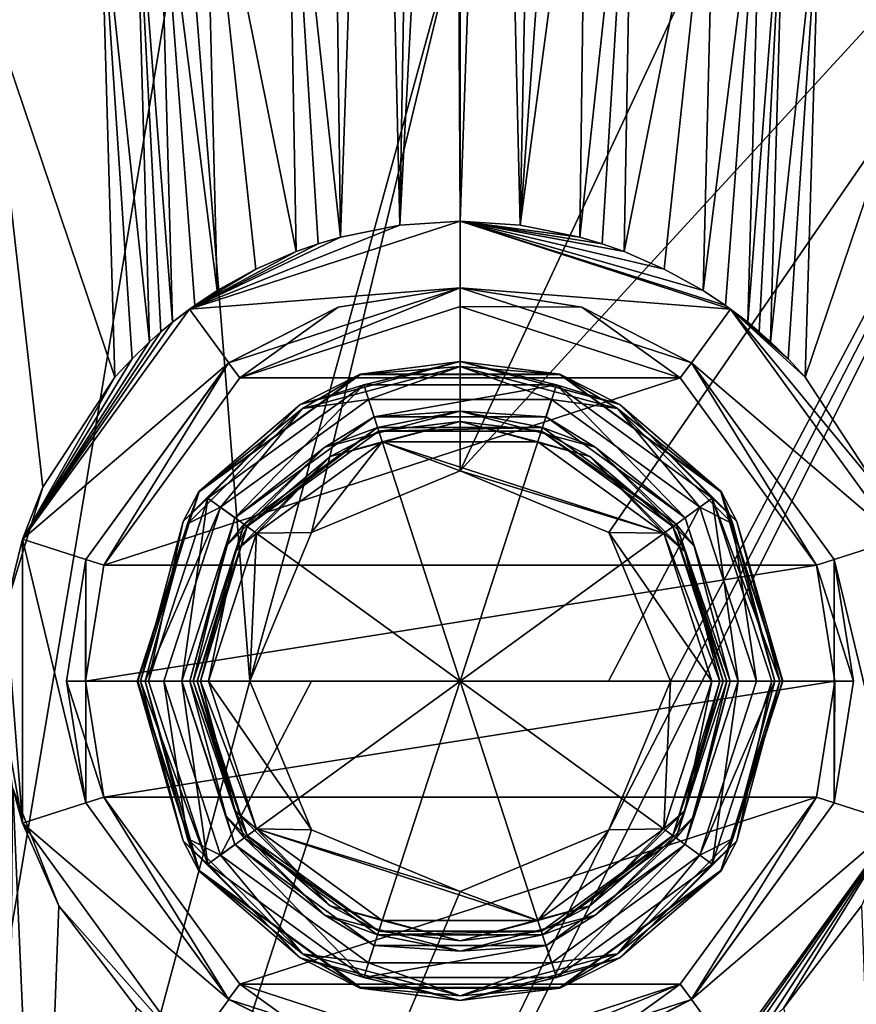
# Model space of a CAD drawing. Header units: metres. Extents: x -106 to 106, y -152 to 75.
# Tile 8 of 21: x -12 to 11, y -72 to -45. Entities that reach past the tile are written whole.
import ezdxf

# ---------------------------------------------------------------- set-up
doc = ezdxf.new("R2010")
doc.units = ezdxf.units.M
doc.layers.add('solid_20522313', color=7, linetype='CONTINUOUS')

msp = doc.modelspace()

# ---------------------------------------------------------------- linework, layer by layer
at = {"layer": 'solid_20522313'}
for points in [[(-1.137172, -23.570023, -17.686058), (-1.599995, -50.854939, -12.304246), (-2.235013, -23.802076, -17.561852)], [(-0.14514, -23.48963, -17.729095), (0, -50.75, -12.356394), (-1.599995, -50.854939, -12.304246)], [(-0.14514, -23.48963, -17.729095), (-1.599995, -50.854939, -12.304246), (-1.137172, -23.570023, -17.686058)], [(0.954248, -23.530975, -17.70191), (0, -50.75, -12.356394), (-0.14514, -23.48963, -17.729095)], [(0.954248, -23.530975, -17.70191), (1.599994, -50.854939, -12.304246), (0, -50.75, -12.356394)], [(2.151513, -23.714151, -17.586681), (1.599994, -50.854939, -12.304246), (0.954248, -23.530975, -17.70191)], [(-3.362048, -37.699509, -14.776857), (-2.235013, -23.802076, -17.561852), (-3.187825, -51.172054, -12.148439)], [(-2.235013, -23.802076, -17.561852), (-1.599995, -50.854939, -12.304246), (-3.187825, -51.172054, -12.148439)], [(2.151513, -23.714151, -17.586681), (3.549267, -24.091677, -17.345034), (1.599994, -50.854939, -12.304246)], [(3.363019, -37.624245, -14.791383), (1.599994, -50.854939, -12.304246), (3.549267, -24.091677, -17.345034)], [(-19.586565, -115.074173, 22.5), (-7.280723, -41.797455, 22.5), (-20.282812, -35.291965, 22.5)], [(19.586565, -115.074173, 22.5), (20.282812, -35.291965, 22.5), (-19.586565, -115.074173, 22.5)], [(3.959791, -66.959793, 22.5), (-19.586565, -115.074173, 22.5), (20.282812, -35.291965, 22.5)], [(0, -57.400002, 22.5), (20.282812, -35.291965, 22.5), (7.280723, -41.797455, 22.5)], [(3.959791, -59.040211, 22.5), (20.282812, -35.291965, 22.5), (0, -57.400002, 22.5)], [(5.599999, -63, 22.5), (20.282812, -35.291965, 22.5), (3.959791, -59.040211, 22.5)], [(3.959791, -66.959793, 22.5), (20.282812, -35.291965, 22.5), (5.599999, -63, 22.5)], [(-3.362048, -37.699509, -14.776857), (-3.187825, -51.172054, -12.148439), (-4.60245, -38.16251, -14.554481)], [(3.363019, -37.624245, -14.791383), (3.187825, -51.172054, -12.148439), (1.599994, -50.854939, -12.304246)], [(4.604435, -38.048325, -14.576163), (3.187825, -51.172054, -12.148439), (3.363019, -37.624245, -14.791383)], [(-4.60245, -38.16251, -14.554481), (-4.365478, -51.554253, -11.964478), (-6.795022, -39.44413, -13.914618)], [(-4.60245, -38.16251, -14.554481), (-3.187825, -51.172054, -12.148439), (-3.779159, -51.347511, -12.063447)], [(-4.60245, -38.16251, -14.554481), (-3.779159, -51.347511, -12.063447), (-4.365478, -51.554253, -11.964478)], [(4.604435, -38.048325, -14.576163), (3.779159, -51.347511, -12.063447), (3.187825, -51.172054, -12.148439)], [(4.604435, -38.048325, -14.576163), (4.365478, -51.554253, -11.964478), (3.779159, -51.347511, -12.063447)], [(6.798046, -39.313423, -13.937453), (4.365478, -51.554253, -11.964478), (4.604435, -38.048325, -14.576163)], [(6.798046, -39.313423, -13.937453), (5.436558, -52.022461, -11.751083), (4.365478, -51.554253, -11.964478)], [(6.798046, -39.313423, -13.937453), (6.468393, -52.597, -11.508396), (5.436558, -52.022461, -11.751083)], [(8.02319, -40.248985, -13.424021), (6.468393, -52.597, -11.508396), (6.798046, -39.313423, -13.937453)], [(-6.795022, -39.44413, -13.914618), (-6.468394, -52.597, -11.508396), (-8.022047, -40.295948, -13.416448)], [(-6.795022, -39.44413, -13.914618), (-4.365478, -51.554253, -11.964478), (-5.436559, -52.022461, -11.751083)], [(-6.795022, -39.44413, -13.914618), (-5.436559, -52.022461, -11.751083), (-6.468394, -52.597, -11.508396)], [(-8.022047, -40.295948, -13.416448), (-7.660461, -53.44072, -11.145299), (-8.639063, -40.809261, -13.108686)], [(-8.022047, -40.295948, -13.416448), (-6.468394, -52.597, -11.508396), (-7.065801, -52.993153, -11.341543)], [(-8.022047, -40.295948, -13.416448), (-7.065801, -52.993153, -11.341543), (-7.660461, -53.44072, -11.145299)], [(8.02319, -40.248985, -13.424021), (7.065799, -52.993153, -11.341543), (6.468393, -52.597, -11.508396)], [(8.02319, -40.248985, -13.424021), (7.66046, -53.44072, -11.145299), (7.065799, -52.993153, -11.341543)], [(8.639346, -40.797863, -13.110454), (7.66046, -53.44072, -11.145299), (8.02319, -40.248985, -13.424021)], [(-8.639063, -40.809261, -13.108686), (-8.264857, -53.958172, -10.918564), (-9.576756, -41.728306, -12.560775)], [(-8.639063, -40.809261, -13.108686), (-7.660461, -53.44072, -11.145299), (-7.965183, -53.6931, -11.033979)], [(-8.639063, -40.809261, -13.108686), (-7.965183, -53.6931, -11.033979), (-8.264857, -53.958172, -10.918564)], [(8.639346, -40.797863, -13.110454), (7.965182, -53.6931, -11.033979), (7.66046, -53.44072, -11.145299)], [(8.639346, -40.797863, -13.110454), (8.264856, -53.958172, -10.918564), (7.965182, -53.6931, -11.033979)], [(9.576758, -41.728325, -12.560772), (8.264856, -53.958172, -10.918564), (8.639346, -40.797863, -13.110454)], [(-5.599999, -63, 22.5), (-7.280723, -41.797455, 22.5), (-19.586565, -115.074173, 22.5)], [(-9.576756, -41.728306, -12.560775), (-9.189302, -54.899429, -10.506065), (-12.580388, -44.876888, -10.235598)], [(-9.576756, -41.728306, -12.560775), (-8.264857, -53.958172, -10.918564), (-8.734649, -54.411144, -10.721094)], [(-9.576756, -41.728306, -12.560775), (-8.734649, -54.411144, -10.721094), (-9.189302, -54.899429, -10.506065)], [(-5.599999, -63, 22.5), (0, -42.646362, 22.5), (-7.280723, -41.797455, 22.5)], [(0, -57.400002, 22.5), (7.280723, -41.797455, 22.5), (0, -42.646362, 22.5)], [(9.576758, -41.728325, -12.560772), (8.734647, -54.411144, -10.721094), (8.264856, -53.958172, -10.918564)], [(9.576758, -41.728325, -12.560772), (9.189301, -54.899429, -10.506065), (8.734647, -54.411144, -10.721094)], [(9.576758, -41.728325, -12.560772), (12.580386, -44.877033, -10.235581), (9.189301, -54.899429, -10.506065)], [(-3.959791, -59.040211, 22.5), (0, -42.646362, 22.5), (-5.599999, -63, 22.5)], [(0, -57.400002, 22.5), (0, -42.646362, 22.5), (-3.959791, -59.040211, 22.5)], [(-12.580388, -44.876888, -10.235598), (-9.189302, -54.899429, -10.506065), (-11.105997, -57.830925, -9.262836)], [(-12.580388, -44.876888, -10.235598), (-11.105997, -57.830925, -9.262836), (-12.090127, -61.027351, -8.225108)], [(12.580386, -44.877033, -10.235581), (11.10591, -57.830738, -9.262907), (9.189301, -54.899429, -10.506065)], [(0, -50.75, -12.356394), (0, -50.75, -7.1), (-7.200164, -53.089405, -7.1)], [(0, -52.522499, -7.1), (-7.200164, -53.089405, -7.1), (0, -50.75, -7.1)], [(-1.599995, -50.854939, -12.304246), (0, -50.75, -12.356394), (-7.200164, -53.089405, -7.1)], [(-3.187825, -51.172054, -12.148439), (-1.599995, -50.854939, -12.304246), (-7.200164, -53.089405, -7.1)], [(1.599994, -50.854939, -12.304246), (0, -50.75, -7.1), (0, -50.75, -12.356394)], [(7.065799, -52.993153, -11.341543), (7.200164, -53.089405, -7.1), (0, -50.75, -7.1)], [(0, -52.522499, -7.1), (0, -50.75, -7.1), (7.200164, -53.089405, -7.1)], [(6.468393, -52.597, -11.508396), (7.065799, -52.993153, -11.341543), (0, -50.75, -7.1)], [(5.436558, -52.022461, -11.751083), (6.468393, -52.597, -11.508396), (0, -50.75, -7.1)], [(4.365478, -51.554253, -11.964478), (5.436558, -52.022461, -11.751083), (0, -50.75, -7.1)], [(3.779159, -51.347511, -12.063447), (4.365478, -51.554253, -11.964478), (0, -50.75, -7.1)], [(3.187825, -51.172054, -12.148439), (3.779159, -51.347511, -12.063447), (0, -50.75, -7.1)], [(1.599994, -50.854939, -12.304246), (3.187825, -51.172054, -12.148439), (0, -50.75, -7.1)], [(-3.779159, -51.347511, -12.063447), (-3.187825, -51.172054, -12.148439), (-7.200164, -53.089405, -7.1)], [(-4.365478, -51.554253, -11.964478), (-3.779159, -51.347511, -12.063447), (-7.200164, -53.089405, -7.1)], [(-5.436559, -52.022461, -11.751083), (-4.365478, -51.554253, -11.964478), (-7.200164, -53.089405, -7.1)], [(-6.468394, -52.597, -11.508396), (-5.436559, -52.022461, -11.751083), (-7.200164, -53.089405, -7.1)], [(0, -52.522499, -7.1), (-6.15852, -54.523525, -7.1), (-7.200164, -53.089405, -7.1)], [(-7.065801, -52.993153, -11.341543), (-6.468394, -52.597, -11.508396), (-7.200164, -53.089405, -7.1)], [(-3.242857, -53.036972, -28.6), (-6.15852, -54.523525, -7.1), (0, -52.522499, -7.1)], [(-5.860563, -54.925083, -29.1), (-3.242857, -53.036972, -28.6), (0, -52.522499, -28.6)], [(0, -53.022499, -29.1), (-5.860563, -54.925083, -29.1), (0, -52.522499, -28.6)], [(0, -52.522499, -28.6), (-3.242857, -53.036972, -28.6), (0, -52.522499, -7.1)], [(6.15852, -54.523525, -7.1), (0, -52.522499, -7.1), (7.200164, -53.089405, -7.1)], [(0, -52.522499, -28.6), (0, -52.522499, -7.1), (6.15852, -54.523525, -7.1)], [(3.242858, -53.036972, -28.6), (0, -52.522499, -28.6), (6.15852, -54.523525, -7.1)], [(0, -53.022499, -29.1), (0, -52.522499, -28.6), (3.242858, -53.036972, -28.6)], [(-7.660461, -53.44072, -11.145299), (-7.200164, -53.089405, -7.1), (-11.650428, -59.214512, -7.1)], [(-6.15852, -54.523525, -7.1), (-11.650428, -59.214512, -7.1), (-7.200164, -53.089405, -7.1)], [(-7.660461, -53.44072, -11.145299), (-7.065801, -52.993153, -11.341543), (-7.200164, -53.089405, -7.1)], [(-3.242857, -53.036972, -28.6), (-6.161797, -54.525906, -28.6), (-6.15852, -54.523525, -7.1)], [(-5.860563, -54.925083, -29.1), (-6.161797, -54.525906, -28.6), (-3.242857, -53.036972, -28.6)], [(5.86124, -54.925571, -29.1), (-5.860563, -54.925083, -29.1), (0, -53.022499, -29.1)], [(5.86124, -54.925571, -29.1), (0, -53.022499, -29.1), (3.242858, -53.036972, -28.6)], [(6.161797, -54.525906, -28.6), (3.242858, -53.036972, -28.6), (6.15852, -54.523525, -7.1)], [(5.86124, -54.925571, -29.1), (3.242858, -53.036972, -28.6), (6.161797, -54.525906, -28.6)], [(6.15852, -54.523525, -7.1), (7.200164, -53.089405, -7.1), (11.650428, -59.214512, -7.1)], [(7.065799, -52.993153, -11.341543), (7.66046, -53.44072, -11.145299), (7.200164, -53.089405, -7.1)], [(11.10591, -57.830738, -9.262907), (11.650428, -59.214512, -7.1), (7.200164, -53.089405, -7.1)], [(9.189301, -54.899429, -10.506065), (11.10591, -57.830738, -9.262907), (7.200164, -53.089405, -7.1)], [(8.734647, -54.411144, -10.721094), (9.189301, -54.899429, -10.506065), (7.200164, -53.089405, -7.1)], [(8.264856, -53.958172, -10.918564), (8.734647, -54.411144, -10.721094), (7.200164, -53.089405, -7.1)], [(7.965182, -53.6931, -11.033979), (8.264856, -53.958172, -10.918564), (7.200164, -53.089405, -7.1)], [(7.66046, -53.44072, -11.145299), (7.965182, -53.6931, -11.033979), (7.200164, -53.089405, -7.1)], [(-7.965183, -53.6931, -11.033979), (-7.660461, -53.44072, -11.145299), (-11.650428, -59.214512, -7.1)], [(-8.264857, -53.958172, -10.918564), (-7.965183, -53.6931, -11.033979), (-11.650428, -59.214512, -7.1)], [(-8.734649, -54.411144, -10.721094), (-8.264857, -53.958172, -10.918564), (-11.650428, -59.214512, -7.1)], [(-9.189302, -54.899429, -10.506065), (-8.734649, -54.411144, -10.721094), (-11.650428, -59.214512, -7.1)], [(-6.15852, -54.523525, -7.1), (-9.964694, -59.762276, -7.1), (-11.650428, -59.214512, -7.1)], [(-9.963021, -59.75713, -28.6), (-9.964694, -59.762276, -7.1), (-6.15852, -54.523525, -7.1)], [(-6.161797, -54.525906, -28.6), (-9.963021, -59.75713, -28.6), (-6.15852, -54.523525, -7.1)], [(-9.487054, -59.91029, -29.1), (-9.963021, -59.75713, -28.6), (-6.161797, -54.525906, -28.6)], [(-5.860563, -54.925083, -29.1), (-9.487054, -59.91029, -29.1), (-6.161797, -54.525906, -28.6)], [(0, -54.489574, 49.488796), (-2.564984, -55.109047, 49.400002), (-4.255213, -55.629753, 49.488796)], [(0, -54.489574, 49.488796), (-4.255213, -55.629753, 49.488796), (-2.65673, -54.823425, 49.702618)], [(0, -54.489574, 49.488796), (-2.65673, -54.823425, 49.702618), (2.65673, -54.823425, 49.702618)], [(0, -54.489574, 49.488796), (2.564984, -55.109047, 49.400002), (-2.564984, -55.109047, 49.400002)], [(4.255213, -55.629753, 49.488796), (2.564984, -55.109047, 49.400002), (0, -54.489574, 49.488796)], [(4.255213, -55.629753, 49.488796), (0, -54.489574, 49.488796), (2.65673, -54.823425, 49.702618)], [(9.487367, -59.911251, -29.1), (5.86124, -54.925571, -29.1), (6.161797, -54.525906, -28.6)], [(9.964695, -59.762276, -7.1), (6.15852, -54.523525, -7.1), (11.650428, -59.214512, -7.1)], [(6.161797, -54.525906, -28.6), (6.15852, -54.523525, -7.1), (9.964695, -59.762276, -7.1)], [(9.963022, -59.75713, -28.6), (6.161797, -54.525906, -28.6), (9.964695, -59.762276, -7.1)], [(9.487367, -59.911251, -29.1), (6.161797, -54.525906, -28.6), (9.963022, -59.75713, -28.6)], [(0, -54.616364, 51.735332), (-2.652658, -54.835957, 51.212509), (-4.191818, -55.739559, 51.735332)], [(0, -54.616364, 51.735332), (-4.191818, -55.739559, 51.735332), (-2.43796, -55.496731, 51.998581)], [(0, -54.616364, 51.735332), (2.652658, -54.835957, 51.212509), (-2.652658, -54.835957, 51.212509)], [(0, -54.616364, 51.735332), (-2.43796, -55.496731, 51.998581), (2.43796, -55.496731, 51.998581)], [(4.191818, -55.739559, 51.735332), (2.652658, -54.835957, 51.212509), (0, -54.616364, 51.735332)], [(4.191818, -55.739559, 51.735332), (0, -54.616364, 51.735332), (2.43796, -55.496731, 51.998581)], [(-11.105997, -57.830925, -9.262836), (-9.189302, -54.899429, -10.506065), (-11.650428, -59.214512, -7.1)], [(5.86124, -54.925571, -29.1), (-9.487054, -59.91029, -29.1), (-5.860563, -54.925083, -29.1)], [(9.487367, -59.911251, -29.1), (-9.487054, -59.91029, -29.1), (5.86124, -54.925571, -29.1)], [(-2.65673, -54.823425, 49.702618), (-6.95541, -57.946598, 49.702618), (-2.652658, -54.835957, 51.212509)], [(-4.255213, -55.629753, 49.488796), (-6.95541, -57.946598, 49.702618), (-2.65673, -54.823425, 49.702618)], [(-6.95541, -57.946598, 49.702618), (-6.944749, -57.954346, 51.212509), (-2.652658, -54.835957, 51.212509)], [(-4.191818, -55.739559, 51.735332), (-2.652658, -54.835957, 51.212509), (-6.944749, -57.954346, 51.212509)], [(-2.65673, -54.823425, 49.702618), (-2.652658, -54.835957, 51.212509), (2.652658, -54.835957, 51.212509)], [(2.65673, -54.823425, 49.702618), (-2.65673, -54.823425, 49.702618), (2.652658, -54.835957, 51.212509)], [(2.65673, -54.823425, 49.702618), (2.652658, -54.835957, 51.212509), (6.944749, -57.954346, 51.212509)], [(4.191818, -55.739559, 51.735332), (6.944749, -57.954346, 51.212509), (2.652658, -54.835957, 51.212509)], [(6.95541, -57.946598, 49.702618), (2.65673, -54.823425, 49.702618), (6.944749, -57.954346, 51.212509)], [(4.255213, -55.629753, 49.488796), (2.65673, -54.823425, 49.702618), (6.95541, -57.946598, 49.702618)], [(-5.993432, -58.648609, 49.400002), (-6.714311, -58.125141, 49.400002), (-2.564984, -55.109047, 49.400002)], [(-4.255213, -55.629753, 49.488796), (-2.564984, -55.109047, 49.400002), (-6.714311, -58.125141, 49.400002)], [(-2.289448, -55.956257, 49.400002), (-5.993432, -58.648609, 49.400002), (-2.564984, -55.109047, 49.400002)], [(-2.289448, -55.956257, 49.400002), (-2.564984, -55.109047, 49.400002), (2.564984, -55.109047, 49.400002)], [(2.289448, -55.956257, 49.400002), (-2.289448, -55.956257, 49.400002), (2.564984, -55.109047, 49.400002)], [(5.993432, -58.648609, 49.400002), (2.289448, -55.956257, 49.400002), (2.564984, -55.109047, 49.400002)], [(5.993432, -58.648609, 49.400002), (2.564984, -55.109047, 49.400002), (6.714311, -58.125141, 49.400002)], [(4.255213, -55.629753, 49.488796), (6.714311, -58.125141, 49.400002), (2.564984, -55.109047, 49.400002)], [(-2.43796, -55.496731, 51.998581), (-6.382663, -58.362724, 51.998581), (0, -63, 52.519531)], [(-4.191818, -55.739559, 51.735332), (-6.382663, -58.362724, 51.998581), (-2.43796, -55.496731, 51.998581)], [(2.43796, -55.496731, 51.998581), (-2.43796, -55.496731, 51.998581), (0, -63, 52.519531)], [(6.382663, -58.362724, 51.998581), (2.43796, -55.496731, 51.998581), (0, -63, 52.519531)], [(4.191818, -55.739559, 51.735332), (2.43796, -55.496731, 51.998581), (6.382663, -58.362724, 51.998581)], [(-4.255213, -55.629753, 49.488796), (-6.714311, -58.125141, 49.400002), (-7.370245, -58.744785, 49.488796)], [(-4.255213, -55.629753, 49.488796), (-7.370245, -58.744785, 49.488796), (-6.95541, -57.946598, 49.702618)], [(-4.191818, -55.739559, 51.735332), (-6.944749, -57.954346, 51.212509), (-7.260441, -58.808182, 51.735332)], [(-4.191818, -55.739559, 51.735332), (-7.260441, -58.808182, 51.735332), (-6.382663, -58.362724, 51.998581)], [(0, -55.804726, 49.313057), (-3.597637, -56.768711, 49.313057), (-2.289448, -55.956257, 49.400002)], [(0, -55.804726, 49.313057), (-2.196026, -56.241325, 49.102619), (-3.597637, -56.768711, 49.313057)], [(0, -55.804726, 49.313057), (-2.289448, -55.956257, 49.400002), (2.289448, -55.956257, 49.400002)], [(0, -55.804726, 49.313057), (2.196026, -56.241325, 49.102619), (-2.196026, -56.241325, 49.102619)], [(3.597637, -56.768711, 49.313057), (0, -55.804726, 49.313057), (2.289448, -55.956257, 49.400002)], [(3.597637, -56.768711, 49.313057), (2.196026, -56.241325, 49.102619), (0, -55.804726, 49.313057)], [(7.260441, -58.808182, 51.735332), (6.944749, -57.954346, 51.212509), (4.191818, -55.739559, 51.735332)], [(7.260441, -58.808182, 51.735332), (4.191818, -55.739559, 51.735332), (6.382663, -58.362724, 51.998581)], [(7.370245, -58.744785, 49.488796), (6.714311, -58.125141, 49.400002), (4.255213, -55.629753, 49.488796)], [(7.370245, -58.744785, 49.488796), (4.255213, -55.629753, 49.488796), (6.95541, -57.946598, 49.702618)], [(-3.597637, -56.768711, 49.313057), (-5.993432, -58.648609, 49.400002), (-2.289448, -55.956257, 49.400002)], [(0, -56.086189, 36.986946), (-2.072075, -56.625729, 36.900002), (-3.456906, -57.012463, 36.986946)], [(0, -56.086189, 36.986946), (-3.456906, -57.012463, 36.986946), (-2.163921, -56.340137, 37.197384)], [(0, -56.086189, 36.986946), (-2.163921, -56.340137, 37.197384), (2.163921, -56.340137, 37.197384)], [(0, -56.086189, 36.986946), (2.072075, -56.625729, 36.900002), (-2.072075, -56.625729, 36.900002)], [(3.456906, -57.012463, 36.986946), (2.072075, -56.625729, 36.900002), (0, -56.086189, 36.986946)], [(3.456906, -57.012463, 36.986946), (0, -56.086189, 36.986946), (2.163921, -56.340137, 37.197384)], [(3.597637, -56.768711, 49.313057), (2.289448, -55.956257, 49.400002), (5.993432, -58.648609, 49.400002)], [(-5.665218, -58.883976, 37.197384), (-5.749272, -58.82291, 49.102619), (-2.196026, -56.241325, 49.102619)], [(-3.597637, -56.768711, 49.313057), (-2.196026, -56.241325, 49.102619), (-5.749272, -58.82291, 49.102619)], [(-2.163921, -56.340137, 37.197384), (-5.665218, -58.883976, 37.197384), (-2.196026, -56.241325, 49.102619)], [(-3.456906, -57.012463, 36.986946), (-5.665218, -58.883976, 37.197384), (-2.163921, -56.340137, 37.197384)], [(-2.163921, -56.340137, 37.197384), (-2.196026, -56.241325, 49.102619), (2.196026, -56.241325, 49.102619)], [(2.163921, -56.340137, 37.197384), (-2.163921, -56.340137, 37.197384), (2.196026, -56.241325, 49.102619)], [(2.163921, -56.340137, 37.197384), (2.196026, -56.241325, 49.102619), (5.749272, -58.82291, 49.102619)], [(5.665218, -58.883976, 37.197384), (2.163921, -56.340137, 37.197384), (5.749272, -58.82291, 49.102619)], [(3.456906, -57.012463, 36.986946), (2.163921, -56.340137, 37.197384), (5.665218, -58.883976, 37.197384)], [(3.597637, -56.768711, 49.313057), (5.749272, -58.82291, 49.102619), (2.196026, -56.241325, 49.102619)], [(-5.424071, -59.062443, 36.900002), (-2.072075, -56.625729, 36.900002), (-3.959791, -59.040211, 36.900002)], [(-3.456906, -57.012463, 36.986946), (-2.072075, -56.625729, 36.900002), (-5.424071, -59.062443, 36.900002)], [(-2.072075, -56.625729, 36.900002), (0, -57.400002, 36.900002), (-3.959791, -59.040211, 36.900002)], [(-2.072075, -56.625729, 36.900002), (5.424071, -59.062443, 36.900002), (0, -57.400002, 36.900002)], [(-2.072075, -56.625729, 36.900002), (2.072075, -56.625729, 36.900002), (5.424071, -59.062443, 36.900002)], [(3.456906, -57.012463, 36.986946), (5.424071, -59.062443, 36.900002), (2.072075, -56.625729, 36.900002)], [(-3.597637, -56.768711, 49.313057), (-6.231291, -59.402363, 49.313057), (-5.993432, -58.648609, 49.400002)], [(-3.597637, -56.768711, 49.313057), (-5.749272, -58.82291, 49.102619), (-6.231291, -59.402363, 49.313057)], [(6.231291, -59.402363, 49.313057), (3.597637, -56.768711, 49.313057), (5.993432, -58.648609, 49.400002)], [(6.231291, -59.402363, 49.313057), (5.749272, -58.82291, 49.102619), (3.597637, -56.768711, 49.313057)], [(-3.456906, -57.012463, 36.986946), (-5.424071, -59.062443, 36.900002), (-5.987536, -59.543095, 36.986946)], [(-3.456906, -57.012463, 36.986946), (-5.987536, -59.543095, 36.986946), (-5.665218, -58.883976, 37.197384)], [(5.987536, -59.543095, 36.986946), (5.424071, -59.062443, 36.900002), (3.456906, -57.012463, 36.986946)], [(5.987536, -59.543095, 36.986946), (3.456906, -57.012463, 36.986946), (5.665218, -58.883976, 37.197384)], [(0, -57.400002, 36.900002), (0, -57.400002, 22.5), (-3.959791, -59.040211, 22.5)], [(-3.959791, -59.040211, 36.900002), (0, -57.400002, 36.900002), (-3.959791, -59.040211, 22.5)], [(3.959791, -59.040211, 36.900002), (0, -57.400002, 22.5), (0, -57.400002, 36.900002)], [(3.959791, -59.040211, 36.900002), (3.959791, -59.040211, 22.5), (0, -57.400002, 22.5)], [(5.424071, -59.062443, 36.900002), (3.959791, -59.040211, 36.900002), (0, -57.400002, 36.900002)], [(-12.090127, -61.027351, -8.225108), (-11.105997, -57.830925, -9.262836), (-11.650428, -59.214512, -7.1)], [(-6.95541, -57.946598, 49.702618), (-8.597359, -63, 49.702618), (-6.944749, -57.954346, 51.212509)], [(-8.510427, -63, 49.488796), (-8.597359, -63, 49.702618), (-6.95541, -57.946598, 49.702618)], [(-6.944749, -57.954346, 51.212509), (-8.597359, -63, 49.702618), (-8.584183, -63, 51.212509)], [(-7.260441, -58.808182, 51.735332), (-6.944749, -57.954346, 51.212509), (-8.584183, -63, 51.212509)], [(-7.370245, -58.744785, 49.488796), (-8.510427, -63, 49.488796), (-6.95541, -57.946598, 49.702618)], [(6.95541, -57.946598, 49.702618), (6.944749, -57.954346, 51.212509), (8.584183, -63, 51.212509)], [(8.383636, -63, 51.735332), (8.584183, -63, 51.212509), (6.944749, -57.954346, 51.212509)], [(7.260441, -58.808182, 51.735332), (8.383636, -63, 51.735332), (6.944749, -57.954346, 51.212509)], [(6.95541, -57.946598, 49.702618), (8.584183, -63, 51.212509), (8.597359, -63, 49.702618)], [(7.370245, -58.744785, 49.488796), (6.95541, -57.946598, 49.702618), (8.597359, -63, 49.702618)], [(-7.406479, -63, 49.400002), (-8.297371, -63, 49.400002), (-6.714311, -58.125141, 49.400002)], [(-7.370245, -58.744785, 49.488796), (-6.714311, -58.125141, 49.400002), (-8.297371, -63, 49.400002)], [(-5.993432, -58.648609, 49.400002), (-7.406479, -63, 49.400002), (-6.714311, -58.125141, 49.400002)], [(5.993432, -58.648609, 49.400002), (6.714311, -58.125141, 49.400002), (7.406479, -63, 49.400002)], [(7.406479, -63, 49.400002), (6.714311, -58.125141, 49.400002), (8.297371, -63, 49.400002)], [(8.510427, -63, 49.488796), (8.297371, -63, 49.400002), (6.714311, -58.125141, 49.400002)], [(7.370245, -58.744785, 49.488796), (8.510427, -63, 49.488796), (6.714311, -58.125141, 49.400002)], [(-8.383636, -63, 51.735332), (-7.889405, -63, 51.998581), (-6.382663, -58.362724, 51.998581)], [(-7.260441, -58.808182, 51.735332), (-8.383636, -63, 51.735332), (-6.382663, -58.362724, 51.998581)], [(-6.382663, -58.362724, 51.998581), (-7.889405, -63, 51.998581), (0, -63, 52.519531)], [(6.382663, -58.362724, 51.998581), (0, -63, 52.519531), (3.953293, -63, 52.389153)], [(6.382663, -58.362724, 51.998581), (3.953293, -63, 52.389153), (7.889405, -63, 51.998581)], [(7.260441, -58.808182, 51.735332), (6.382663, -58.362724, 51.998581), (7.889405, -63, 51.998581)], [(-7.370245, -58.744785, 49.488796), (-8.297371, -63, 49.400002), (-8.510427, -63, 49.488796)], [(-7.195275, -63, 49.313057), (-7.406479, -63, 49.400002), (-5.993432, -58.648609, 49.400002)], [(-6.231291, -59.402363, 49.313057), (-7.195275, -63, 49.313057), (-5.993432, -58.648609, 49.400002)], [(6.231291, -59.402363, 49.313057), (5.993432, -58.648609, 49.400002), (7.406479, -63, 49.400002)], [(7.370245, -58.744785, 49.488796), (8.597359, -63, 49.702618), (8.510427, -63, 49.488796)], [(-7.260441, -58.808182, 51.735332), (-8.584183, -63, 51.212509), (-8.383636, -63, 51.735332)], [(-5.749272, -58.82291, 49.102619), (-7.002595, -63, 37.197384), (-7.106491, -63, 49.102619)], [(-6.231291, -59.402363, 49.313057), (-5.749272, -58.82291, 49.102619), (-7.106491, -63, 49.102619)], [(-5.665218, -58.883976, 37.197384), (-7.002595, -63, 37.197384), (-5.749272, -58.82291, 49.102619)], [(-6.913811, -63, 36.986946), (-7.002595, -63, 37.197384), (-5.665218, -58.883976, 37.197384)], [(-5.987536, -59.543095, 36.986946), (-6.913811, -63, 36.986946), (-5.665218, -58.883976, 37.197384)], [(5.665218, -58.883976, 37.197384), (5.749272, -58.82291, 49.102619), (7.106491, -63, 49.102619)], [(5.665218, -58.883976, 37.197384), (7.106491, -63, 49.102619), (7.002595, -63, 37.197384)], [(5.987536, -59.543095, 36.986946), (5.665218, -58.883976, 37.197384), (7.002595, -63, 37.197384)], [(7.195275, -63, 49.313057), (7.106491, -63, 49.102619), (5.749272, -58.82291, 49.102619)], [(7.195275, -63, 49.313057), (5.749272, -58.82291, 49.102619), (6.231291, -59.402363, 49.313057)], [(7.260441, -58.808182, 51.735332), (7.889405, -63, 51.998581), (8.383636, -63, 51.735332)], [(-12.090127, -61.027351, -8.225108), (-11.650428, -59.214512, -7.1), (-11.650428, -66.785484, -7.1)], [(-9.964694, -66.237724, -7.1), (-11.650428, -66.785484, -7.1), (-11.650428, -59.214512, -7.1)], [(-9.964694, -59.762276, -7.1), (-9.964694, -66.237724, -7.1), (-11.650428, -59.214512, -7.1)], [(-5.424071, -59.062443, 36.900002), (-5.599999, -63, 36.900002), (-6.702607, -63, 36.900002)], [(-5.987536, -59.543095, 36.986946), (-5.424071, -59.062443, 36.900002), (-6.702607, -63, 36.900002)], [(-3.959791, -59.040211, 36.900002), (-3.959791, -59.040211, 22.5), (-5.599999, -63, 22.5)], [(-5.599999, -63, 36.900002), (-3.959791, -59.040211, 36.900002), (-5.599999, -63, 22.5)], [(-5.424071, -59.062443, 36.900002), (-3.959791, -59.040211, 36.900002), (-5.599999, -63, 36.900002)], [(5.599999, -63, 36.900002), (5.599999, -63, 22.5), (3.959791, -59.040211, 22.5)], [(3.959791, -59.040211, 36.900002), (5.599999, -63, 36.900002), (3.959791, -59.040211, 22.5)], [(6.702607, -63, 36.900002), (5.599999, -63, 36.900002), (3.959791, -59.040211, 36.900002)], [(5.424071, -59.062443, 36.900002), (6.702607, -63, 36.900002), (3.959791, -59.040211, 36.900002)], [(6.913811, -63, 36.986946), (6.702607, -63, 36.900002), (5.424071, -59.062443, 36.900002)], [(6.913811, -63, 36.986946), (5.424071, -59.062443, 36.900002), (5.987536, -59.543095, 36.986946)], [(9.964695, -59.762276, -7.1), (11.650428, -59.214512, -7.1), (11.650428, -66.785484, -7.1)], [(-6.231291, -59.402363, 49.313057), (-7.106491, -63, 49.102619), (-7.195275, -63, 49.313057)], [(7.195275, -63, 49.313057), (6.231291, -59.402363, 49.313057), (7.406479, -63, 49.400002)], [(-9.963021, -59.75713, -28.6), (-10.4775, -63, -28.6), (-9.964694, -59.762276, -7.1)], [(-9.977499, -62.999844, -29.1), (-10.4775, -63, -28.6), (-9.963021, -59.75713, -28.6)], [(-10.4775, -63, -28.6), (-9.964694, -66.237724, -7.1), (-9.964694, -59.762276, -7.1)], [(-9.487054, -59.91029, -29.1), (-9.977499, -62.999844, -29.1), (-9.963021, -59.75713, -28.6)], [(-5.987536, -59.543095, 36.986946), (-6.702607, -63, 36.900002), (-6.913811, -63, 36.986946)], [(6.913811, -63, 36.986946), (5.987536, -59.543095, 36.986946), (7.002595, -63, 37.197384)], [(9.487367, -59.911251, -29.1), (9.963022, -59.75713, -28.6), (10.4775, -63, -28.6)], [(10.4775, -63, -28.6), (9.963022, -59.75713, -28.6), (9.964695, -59.762276, -7.1)], [(9.964695, -66.237724, -7.1), (9.964695, -59.762276, -7.1), (11.650428, -66.785484, -7.1)], [(10.4775, -63, -28.6), (9.964695, -59.762276, -7.1), (9.964695, -66.237724, -7.1)], [(9.487367, -59.911251, -29.1), (-9.977499, -62.999844, -29.1), (-9.487054, -59.91029, -29.1)], [(9.977499, -63.000156, -29.1), (-9.977499, -62.999844, -29.1), (9.487367, -59.911251, -29.1)], [(9.977499, -63.000156, -29.1), (9.487367, -59.911251, -29.1), (10.4775, -63, -28.6)], [(-12.24176, -63.449238, -7.763964), (-12.090127, -61.027351, -8.225108), (-11.650428, -66.785484, -7.1)], [(-5.599999, -63, 22.5), (-19.586565, -115.074173, 22.5), (-3.959791, -66.959793, 22.5)], [(-9.977499, -62.999844, -29.1), (-9.487366, -66.088753, -29.1), (-10.4775, -63, -28.6)], [(-10.4775, -63, -28.6), (-9.963021, -66.242867, -28.6), (-9.964694, -66.237724, -7.1)], [(-9.487366, -66.088753, -29.1), (-9.963021, -66.242867, -28.6), (-10.4775, -63, -28.6)], [(9.977499, -63.000156, -29.1), (-9.487366, -66.088753, -29.1), (-9.977499, -62.999844, -29.1)], [(9.487054, -66.089706, -29.1), (-9.487366, -66.088753, -29.1), (9.977499, -63.000156, -29.1)], [(-6.95541, -68.053398, 49.702618), (-8.584183, -63, 51.212509), (-8.597359, -63, 49.702618)], [(-7.370245, -67.255211, 49.488796), (-6.95541, -68.053398, 49.702618), (-8.597359, -63, 49.702618)], [(-8.510427, -63, 49.488796), (-7.370245, -67.255211, 49.488796), (-8.597359, -63, 49.702618)], [(-6.95541, -68.053398, 49.702618), (-6.944749, -68.045654, 51.212509), (-8.584183, -63, 51.212509)], [(-8.383636, -63, 51.735332), (-8.584183, -63, 51.212509), (-6.944749, -68.045654, 51.212509)], [(-8.510427, -63, 49.488796), (-8.297371, -63, 49.400002), (-6.714311, -67.874855, 49.400002)], [(-8.510427, -63, 49.488796), (-6.714311, -67.874855, 49.400002), (-7.370245, -67.255211, 49.488796)], [(-8.383636, -63, 51.735332), (-6.944749, -68.045654, 51.212509), (-7.260441, -67.191818, 51.735332)], [(-8.383636, -63, 51.735332), (-7.260441, -67.191818, 51.735332), (-7.889405, -63, 51.998581)], [(-7.406479, -63, 49.400002), (-6.714311, -67.874855, 49.400002), (-8.297371, -63, 49.400002)], [(0, -63, 52.519531), (-7.889405, -63, 51.998581), (-3.953293, -63, 52.389153)], [(-6.382663, -67.637276, 51.998581), (-3.953293, -63, 52.389153), (-7.889405, -63, 51.998581)], [(-7.260441, -67.191818, 51.735332), (-6.382663, -67.637276, 51.998581), (-7.889405, -63, 51.998581)], [(-7.406479, -63, 49.400002), (-5.993432, -67.351387, 49.400002), (-6.714311, -67.874855, 49.400002)], [(-6.231291, -66.597641, 49.313057), (-5.993432, -67.351387, 49.400002), (-7.406479, -63, 49.400002)], [(-6.231291, -66.597641, 49.313057), (-7.406479, -63, 49.400002), (-7.195275, -63, 49.313057)], [(-7.195275, -63, 49.313057), (-7.106491, -63, 49.102619), (-5.749272, -67.177094, 49.102619)], [(-6.231291, -66.597641, 49.313057), (-7.195275, -63, 49.313057), (-5.749272, -67.177094, 49.102619)], [(-5.665218, -67.11602, 37.197384), (-7.106491, -63, 49.102619), (-7.002595, -63, 37.197384)], [(-5.665218, -67.11602, 37.197384), (-5.749272, -67.177094, 49.102619), (-7.106491, -63, 49.102619)], [(-5.987536, -66.456909, 36.986946), (-5.665218, -67.11602, 37.197384), (-7.002595, -63, 37.197384)], [(-5.987536, -66.456909, 36.986946), (-7.002595, -63, 37.197384), (-6.913811, -63, 36.986946)], [(-6.913811, -63, 36.986946), (-6.702607, -63, 36.900002), (-5.424071, -66.937553, 36.900002)], [(-5.987536, -66.456909, 36.986946), (-6.913811, -63, 36.986946), (-5.424071, -66.937553, 36.900002)], [(-6.702607, -63, 36.900002), (-5.599999, -63, 36.900002), (-3.959791, -66.959793, 36.900002)], [(-5.424071, -66.937553, 36.900002), (-6.702607, -63, 36.900002), (-3.959791, -66.959793, 36.900002)], [(-6.382663, -67.637276, 51.998581), (0, -63, 52.519531), (-3.953293, -63, 52.389153)], [(-6.382663, -67.637276, 51.998581), (-2.43796, -70.503273, 51.998581), (0, -63, 52.519531)], [(-5.599999, -63, 36.900002), (-5.599999, -63, 22.5), (-3.959791, -66.959793, 22.5)], [(-3.959791, -66.959793, 36.900002), (-5.599999, -63, 36.900002), (-3.959791, -66.959793, 22.5)], [(-2.43796, -70.503273, 51.998581), (2.43796, -70.503273, 51.998581), (0, -63, 52.519531)], [(7.889405, -63, 51.998581), (3.953293, -63, 52.389153), (0, -63, 52.519531)], [(6.382663, -67.637276, 51.998581), (7.889405, -63, 51.998581), (0, -63, 52.519531)], [(2.43796, -70.503273, 51.998581), (6.382663, -67.637276, 51.998581), (0, -63, 52.519531)], [(3.959791, -66.959793, 36.900002), (3.959791, -66.959793, 22.5), (5.599999, -63, 22.5)], [(5.599999, -63, 36.900002), (3.959791, -66.959793, 36.900002), (5.599999, -63, 22.5)], [(5.424071, -66.937553, 36.900002), (3.959791, -66.959793, 36.900002), (5.599999, -63, 36.900002)], [(6.702607, -63, 36.900002), (5.424071, -66.937553, 36.900002), (5.599999, -63, 36.900002)], [(5.987536, -66.456909, 36.986946), (5.424071, -66.937553, 36.900002), (6.702607, -63, 36.900002)], [(5.665218, -67.11602, 37.197384), (7.002595, -63, 37.197384), (5.749272, -67.177094, 49.102619)], [(6.913811, -63, 36.986946), (7.002595, -63, 37.197384), (5.665218, -67.11602, 37.197384)], [(5.987536, -66.456909, 36.986946), (6.913811, -63, 36.986946), (5.665218, -67.11602, 37.197384)], [(7.002595, -63, 37.197384), (7.106491, -63, 49.102619), (5.749272, -67.177094, 49.102619)], [(6.231291, -66.597641, 49.313057), (5.749272, -67.177094, 49.102619), (7.106491, -63, 49.102619)], [(5.987536, -66.456909, 36.986946), (6.702607, -63, 36.900002), (6.913811, -63, 36.986946)], [(5.993432, -67.351387, 49.400002), (7.406479, -63, 49.400002), (6.714311, -67.874863, 49.400002)], [(7.195275, -63, 49.313057), (7.406479, -63, 49.400002), (5.993432, -67.351387, 49.400002)], [(6.231291, -66.597641, 49.313057), (7.195275, -63, 49.313057), (5.993432, -67.351387, 49.400002)], [(6.231291, -66.597641, 49.313057), (7.106491, -63, 49.102619), (7.195275, -63, 49.313057)], [(8.383636, -63, 51.735332), (7.889405, -63, 51.998581), (6.382663, -67.637276, 51.998581)], [(7.260441, -67.191818, 51.735332), (8.383636, -63, 51.735332), (6.382663, -67.637276, 51.998581)], [(7.406479, -63, 49.400002), (8.297371, -63, 49.400002), (6.714311, -67.874863, 49.400002)], [(7.370245, -67.255211, 49.488796), (6.714311, -67.874863, 49.400002), (8.297371, -63, 49.400002)], [(8.597359, -63, 49.702618), (8.584183, -63, 51.212509), (6.944749, -68.045654, 51.212509)], [(7.260441, -67.191818, 51.735332), (6.944749, -68.045654, 51.212509), (8.584183, -63, 51.212509)], [(6.95541, -68.053398, 49.702618), (8.597359, -63, 49.702618), (6.944749, -68.045654, 51.212509)], [(8.510427, -63, 49.488796), (8.597359, -63, 49.702618), (6.95541, -68.053398, 49.702618)], [(7.370245, -67.255211, 49.488796), (8.510427, -63, 49.488796), (6.95541, -68.053398, 49.702618)], [(7.260441, -67.191818, 51.735332), (8.584183, -63, 51.212509), (8.383636, -63, 51.735332)], [(7.370245, -67.255211, 49.488796), (8.297371, -63, 49.400002), (8.510427, -63, 49.488796)], [(9.487054, -66.089706, -29.1), (9.977499, -63.000156, -29.1), (9.963022, -66.242867, -28.6)], [(9.963022, -66.242867, -28.6), (10.4775, -63, -28.6), (9.964695, -66.237724, -7.1)], [(9.977499, -63.000156, -29.1), (10.4775, -63, -28.6), (9.963022, -66.242867, -28.6)], [(-11.910462, -65.864159, -7.582354), (-12.24176, -63.449238, -7.763964), (-11.650428, -66.785484, -7.1)], [(-11.193255, -82.401199, -5.219851), (-12.02878, -81.797096, -4.970626), (-11.910462, -65.864159, -7.582354)], [(-10.687385, -68.986847, -7.646284), (-11.910462, -65.864159, -7.582354), (-11.650428, -66.785484, -7.1)], [(-11.193255, -82.401199, -5.219851), (-11.910462, -65.864159, -7.582354), (-10.687385, -68.986847, -7.646284)], [(-9.487366, -66.088753, -29.1), (-6.161797, -71.474091, -28.6), (-9.963021, -66.242867, -28.6)], [(-9.487366, -66.088753, -29.1), (-5.86124, -71.074425, -29.1), (-6.161797, -71.474091, -28.6)], [(9.487054, -66.089706, -29.1), (-5.86124, -71.074425, -29.1), (-9.487366, -66.088753, -29.1)], [(5.860563, -71.074921, -29.1), (-5.86124, -71.074425, -29.1), (9.487054, -66.089706, -29.1)], [(5.860563, -71.074921, -29.1), (9.487054, -66.089706, -29.1), (6.161797, -71.474091, -28.6)], [(9.487054, -66.089706, -29.1), (9.963022, -66.242867, -28.6), (6.161797, -71.474091, -28.6)], [(-9.964694, -66.237724, -7.1), (-6.15852, -71.476479, -7.1), (-11.650428, -66.785484, -7.1)], [(-6.161797, -71.474091, -28.6), (-6.15852, -71.476479, -7.1), (-9.964694, -66.237724, -7.1)], [(-9.963021, -66.242867, -28.6), (-6.161797, -71.474091, -28.6), (-9.964694, -66.237724, -7.1)], [(6.15852, -71.476479, -7.1), (9.964695, -66.237724, -7.1), (11.650428, -66.785484, -7.1)], [(9.963022, -66.242867, -28.6), (9.964695, -66.237724, -7.1), (6.15852, -71.476479, -7.1)], [(6.161797, -71.474091, -28.6), (9.963022, -66.242867, -28.6), (6.15852, -71.476479, -7.1)], [(-6.231291, -66.597641, 49.313057), (-3.597637, -69.231293, 49.313057), (-5.993432, -67.351387, 49.400002)], [(-6.231291, -66.597641, 49.313057), (-5.749272, -67.177094, 49.102619), (-3.597637, -69.231293, 49.313057)], [(-5.987536, -66.456909, 36.986946), (-5.424071, -66.937553, 36.900002), (-3.456906, -68.987534, 36.986946)], [(-5.987536, -66.456909, 36.986946), (-3.456906, -68.987534, 36.986946), (-5.665218, -67.11602, 37.197384)], [(3.456906, -68.987534, 36.986946), (5.424071, -66.937553, 36.900002), (5.987536, -66.456909, 36.986946)], [(3.456906, -68.987534, 36.986946), (5.987536, -66.456909, 36.986946), (5.665218, -67.11602, 37.197384)], [(3.597637, -69.231293, 49.313057), (6.231291, -66.597641, 49.313057), (5.993432, -67.351387, 49.400002)], [(3.597637, -69.231293, 49.313057), (5.749272, -67.177094, 49.102619), (6.231291, -66.597641, 49.313057)], [(-10.687385, -68.986847, -7.646284), (-11.650428, -66.785484, -7.1), (-7.200164, -72.910599, -7.1)], [(-6.15852, -71.476479, -7.1), (-7.200164, -72.910599, -7.1), (-11.650428, -66.785484, -7.1)], [(6.15852, -71.476479, -7.1), (11.650428, -66.785484, -7.1), (7.200164, -72.910599, -7.1)], [(7.383296, -72.77494, -7.76489), (7.200164, -72.910599, -7.1), (11.650428, -66.785484, -7.1)], [(7.680659, -72.54306, -7.777052), (7.383296, -72.77494, -7.76489), (11.650428, -66.785484, -7.1)], [(8.156232, -72.139931, -7.78641), (7.680659, -72.54306, -7.777052), (11.650428, -66.785484, -7.1)], [(8.617871, -71.706024, -7.78226), (8.156232, -72.139931, -7.78641), (11.650428, -66.785484, -7.1)], [(10.687388, -68.986839, -7.646284), (8.617871, -71.706024, -7.78226), (11.650428, -66.785484, -7.1)], [(-3.959791, -66.959793, 22.5), (-19.586565, -115.074173, 22.5), (0, -68.599998, 22.5)], [(3.959791, -66.959793, 22.5), (0, -68.599998, 22.5), (-19.586565, -115.074173, 22.5)], [(-5.665218, -67.11602, 37.197384), (-2.163921, -69.659866, 37.197384), (-5.749272, -67.177094, 49.102619)], [(-3.456906, -68.987534, 36.986946), (-2.163921, -69.659866, 37.197384), (-5.665218, -67.11602, 37.197384)], [(-5.424071, -66.937553, 36.900002), (-3.959791, -66.959793, 36.900002), (0, -68.599998, 36.900002)], [(2.072075, -69.374268, 36.900002), (-5.424071, -66.937553, 36.900002), (0, -68.599998, 36.900002)], [(2.072075, -69.374268, 36.900002), (-2.072075, -69.374268, 36.900002), (-5.424071, -66.937553, 36.900002)], [(-3.456906, -68.987534, 36.986946), (-5.424071, -66.937553, 36.900002), (-2.072075, -69.374268, 36.900002)], [(-3.959791, -66.959793, 36.900002), (0, -68.599998, 22.5), (0, -68.599998, 36.900002)], [(-3.959791, -66.959793, 36.900002), (-3.959791, -66.959793, 22.5), (0, -68.599998, 22.5)], [(3.959791, -66.959793, 22.5), (0, -68.599998, 36.900002), (0, -68.599998, 22.5)], [(3.959791, -66.959793, 36.900002), (0, -68.599998, 36.900002), (3.959791, -66.959793, 22.5)], [(2.072075, -69.374268, 36.900002), (0, -68.599998, 36.900002), (3.959791, -66.959793, 36.900002)], [(5.424071, -66.937553, 36.900002), (2.072075, -69.374268, 36.900002), (3.959791, -66.959793, 36.900002)], [(3.456906, -68.987534, 36.986946), (2.072075, -69.374268, 36.900002), (5.424071, -66.937553, 36.900002)], [(2.163921, -69.659866, 37.197384), (5.665218, -67.11602, 37.197384), (2.196026, -69.758675, 49.102619)], [(3.456906, -68.987534, 36.986946), (5.665218, -67.11602, 37.197384), (2.163921, -69.659866, 37.197384)], [(5.665218, -67.11602, 37.197384), (5.749272, -67.177094, 49.102619), (2.196026, -69.758675, 49.102619)], [(-7.370245, -67.255211, 49.488796), (-6.714311, -67.874855, 49.400002), (-4.255213, -70.370247, 49.488796)], [(-7.370245, -67.255211, 49.488796), (-4.255213, -70.370247, 49.488796), (-6.95541, -68.053398, 49.702618)], [(-7.260441, -67.191818, 51.735332), (-6.944749, -68.045654, 51.212509), (-4.191818, -70.260445, 51.735332)], [(-7.260441, -67.191818, 51.735332), (-4.191818, -70.260445, 51.735332), (-6.382663, -67.637276, 51.998581)], [(-5.993432, -67.351387, 49.400002), (-2.564984, -70.890953, 49.400002), (-6.714311, -67.874855, 49.400002)], [(-5.993432, -67.351387, 49.400002), (-2.289448, -70.043739, 49.400002), (-2.564984, -70.890953, 49.400002)], [(-3.597637, -69.231293, 49.313057), (-2.289448, -70.043739, 49.400002), (-5.993432, -67.351387, 49.400002)], [(-2.163921, -69.659866, 37.197384), (-2.196026, -69.758675, 49.102619), (-5.749272, -67.177094, 49.102619)], [(-3.597637, -69.231293, 49.313057), (-5.749272, -67.177094, 49.102619), (-2.196026, -69.758675, 49.102619)], [(3.597637, -69.231293, 49.313057), (2.196026, -69.758675, 49.102619), (5.749272, -67.177094, 49.102619)], [(2.289448, -70.043739, 49.400002), (5.993432, -67.351387, 49.400002), (2.564984, -70.890953, 49.400002)], [(3.597637, -69.231293, 49.313057), (5.993432, -67.351387, 49.400002), (2.289448, -70.043739, 49.400002)], [(5.993432, -67.351387, 49.400002), (6.714311, -67.874863, 49.400002), (2.564984, -70.890953, 49.400002)], [(4.191818, -70.260445, 51.735332), (6.944749, -68.045654, 51.212509), (7.260441, -67.191818, 51.735332)], [(4.191818, -70.260445, 51.735332), (7.260441, -67.191818, 51.735332), (6.382663, -67.637276, 51.998581)], [(4.255213, -70.370247, 49.488796), (6.714311, -67.874863, 49.400002), (7.370245, -67.255211, 49.488796)], [(4.255213, -70.370247, 49.488796), (7.370245, -67.255211, 49.488796), (6.95541, -68.053398, 49.702618)], [(-4.191818, -70.260445, 51.735332), (-2.43796, -70.503273, 51.998581), (-6.382663, -67.637276, 51.998581)], [(4.191818, -70.260445, 51.735332), (6.382663, -67.637276, 51.998581), (2.43796, -70.503273, 51.998581)], [(-4.255213, -70.370247, 49.488796), (-6.714311, -67.874855, 49.400002), (-2.564984, -70.890953, 49.400002)], [(4.255213, -70.370247, 49.488796), (2.564984, -70.890953, 49.400002), (6.714311, -67.874863, 49.400002)], [(-6.95541, -68.053398, 49.702618), (-2.65673, -71.176575, 49.702618), (-6.944749, -68.045654, 51.212509)], [(-4.255213, -70.370247, 49.488796), (-2.65673, -71.176575, 49.702618), (-6.95541, -68.053398, 49.702618)], [(-2.65673, -71.176575, 49.702618), (-2.652658, -71.16404, 51.212509), (-6.944749, -68.045654, 51.212509)], [(-4.191818, -70.260445, 51.735332), (-6.944749, -68.045654, 51.212509), (-2.652658, -71.16404, 51.212509)], [(6.95541, -68.053398, 49.702618), (6.944749, -68.045654, 51.212509), (2.652658, -71.16404, 51.212509)], [(4.191818, -70.260445, 51.735332), (2.652658, -71.16404, 51.212509), (6.944749, -68.045654, 51.212509)], [(2.65673, -71.176575, 49.702618), (6.95541, -68.053398, 49.702618), (2.652658, -71.16404, 51.212509)], [(4.255213, -70.370247, 49.488796), (6.95541, -68.053398, 49.702618), (2.65673, -71.176575, 49.702618)], [(-11.193255, -82.401199, -5.219851), (-10.687385, -68.986847, -7.646284), (-8.617871, -71.706024, -7.78226)], [(-8.617871, -71.706024, -7.78226), (-10.687385, -68.986847, -7.646284), (-7.200164, -72.910599, -7.1)], [(-3.597637, -69.231293, 49.313057), (0, -70.195274, 49.313057), (-2.289448, -70.043739, 49.400002)], [(-3.597637, -69.231293, 49.313057), (-2.196026, -69.758675, 49.102619), (0, -70.195274, 49.313057)], [(-3.456906, -68.987534, 36.986946), (-2.072075, -69.374268, 36.900002), (0, -69.913811, 36.986946)], [(-3.456906, -68.987534, 36.986946), (0, -69.913811, 36.986946), (-2.163921, -69.659866, 37.197384)], [(0, -69.913811, 36.986946), (2.072075, -69.374268, 36.900002), (3.456906, -68.987534, 36.986946)], [(0, -69.913811, 36.986946), (3.456906, -68.987534, 36.986946), (2.163921, -69.659866, 37.197384)], [(0, -70.195274, 49.313057), (3.597637, -69.231293, 49.313057), (2.289448, -70.043739, 49.400002)], [(0, -70.195274, 49.313057), (2.196026, -69.758675, 49.102619), (3.597637, -69.231293, 49.313057)], [(11.193257, -82.401192, -5.219851), (8.617871, -71.706024, -7.78226), (10.687388, -68.986839, -7.646284)], [(0, -69.913811, 36.986946), (-2.072075, -69.374268, 36.900002), (2.072075, -69.374268, 36.900002)], [(2.163921, -69.659866, 37.197384), (2.196026, -69.758675, 49.102619), (-2.196026, -69.758675, 49.102619)], [(-2.163921, -69.659866, 37.197384), (2.163921, -69.659866, 37.197384), (-2.196026, -69.758675, 49.102619)], [(0, -70.195274, 49.313057), (-2.196026, -69.758675, 49.102619), (2.196026, -69.758675, 49.102619)], [(0, -69.913811, 36.986946), (2.163921, -69.659866, 37.197384), (-2.163921, -69.659866, 37.197384)], [(-4.191818, -70.260445, 51.735332), (-2.652658, -71.16404, 51.212509), (0, -71.383636, 51.735332)], [(-4.191818, -70.260445, 51.735332), (0, -71.383636, 51.735332), (-2.43796, -70.503273, 51.998581)], [(2.289448, -70.043739, 49.400002), (2.564984, -70.890953, 49.400002), (-2.564984, -70.890953, 49.400002)], [(-2.289448, -70.043739, 49.400002), (2.289448, -70.043739, 49.400002), (-2.564984, -70.890953, 49.400002)], [(0, -70.195274, 49.313057), (2.289448, -70.043739, 49.400002), (-2.289448, -70.043739, 49.400002)], [(0, -71.383636, 51.735332), (2.652658, -71.16404, 51.212509), (4.191818, -70.260445, 51.735332)], [(0, -71.383636, 51.735332), (4.191818, -70.260445, 51.735332), (2.43796, -70.503273, 51.998581)], [(-4.255213, -70.370247, 49.488796), (-2.564984, -70.890953, 49.400002), (0, -71.510429, 49.488796)], [(-4.255213, -70.370247, 49.488796), (0, -71.510429, 49.488796), (-2.65673, -71.176575, 49.702618)], [(0, -71.383636, 51.735332), (2.43796, -70.503273, 51.998581), (-2.43796, -70.503273, 51.998581)], [(0, -71.510429, 49.488796), (2.564984, -70.890953, 49.400002), (4.255213, -70.370247, 49.488796)], [(0, -71.510429, 49.488796), (4.255213, -70.370247, 49.488796), (2.65673, -71.176575, 49.702618)], [(0, -71.510429, 49.488796), (-2.564984, -70.890953, 49.400002), (2.564984, -70.890953, 49.400002)], [(-5.86124, -71.074425, -29.1), (-3.242857, -72.963028, -28.6), (-6.161797, -71.474091, -28.6)], [(-5.86124, -71.074425, -29.1), (0, -72.977501, -29.1), (-3.242857, -72.963028, -28.6)], [(5.860563, -71.074921, -29.1), (0, -72.977501, -29.1), (-5.86124, -71.074425, -29.1)], [(-2.65673, -71.176575, 49.702618), (2.65673, -71.176575, 49.702618), (-2.652658, -71.16404, 51.212509)], [(0, -71.510429, 49.488796), (2.65673, -71.176575, 49.702618), (-2.65673, -71.176575, 49.702618)], [(2.65673, -71.176575, 49.702618), (2.652658, -71.16404, 51.212509), (-2.652658, -71.16404, 51.212509)], [(0, -71.383636, 51.735332), (-2.652658, -71.16404, 51.212509), (2.652658, -71.16404, 51.212509)], [(5.860563, -71.074921, -29.1), (3.242858, -72.963028, -28.6), (0, -73.477501, -28.6)], [(5.860563, -71.074921, -29.1), (0, -73.477501, -28.6), (0, -72.977501, -29.1)], [(5.860563, -71.074921, -29.1), (6.161797, -71.474091, -28.6), (3.242858, -72.963028, -28.6)], [(-6.15852, -71.476479, -7.1), (0, -73.477501, -7.1), (-7.200164, -72.910599, -7.1)], [(-6.161797, -71.474091, -28.6), (-3.242857, -72.963028, -28.6), (-6.15852, -71.476479, -7.1)], [(0, -73.477501, -28.6), (0, -73.477501, -7.1), (-6.15852, -71.476479, -7.1)], [(-3.242857, -72.963028, -28.6), (0, -73.477501, -28.6), (-6.15852, -71.476479, -7.1)], [(6.15852, -71.476479, -7.1), (7.200164, -72.910599, -7.1), (0, -73.477501, -7.1)], [(3.242858, -72.963028, -28.6), (6.15852, -71.476479, -7.1), (0, -73.477501, -7.1)], [(3.242858, -72.963028, -28.6), (6.161797, -71.474091, -28.6), (6.15852, -71.476479, -7.1)]]:
    msp.add_3dface(points, dxfattribs=at)

doc.saveas('drawing.dxf')
